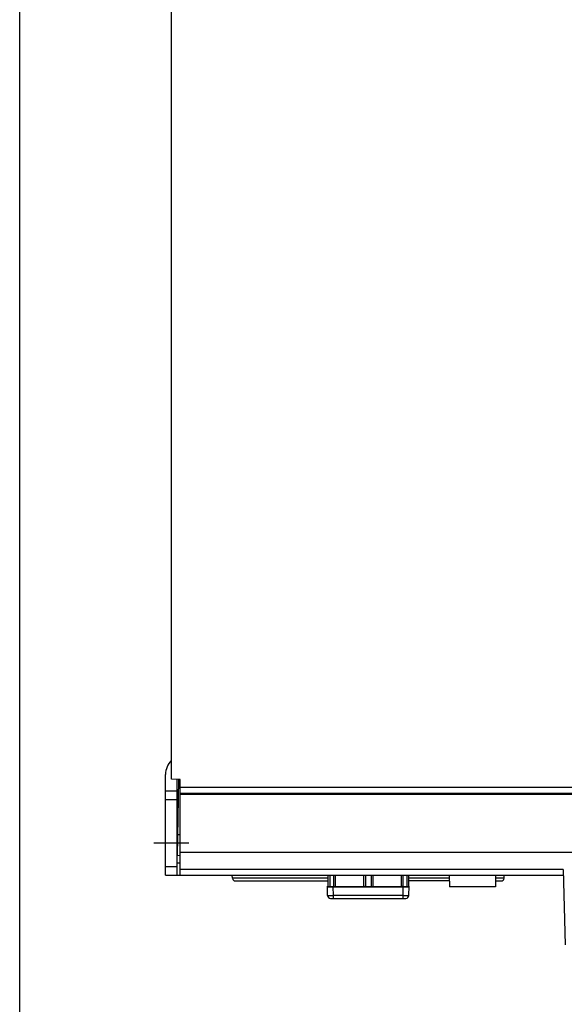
# Model space of a CAD drawing. Header units: millimetres. Extents: x 0 to 1200, y 0 to 1000.
# Tile 8 of 31: x 0 to 94, y 352 to 522. Entities that reach past the tile are written whole.
import ezdxf

# ---------------------------------------------------------------- set-up
doc = ezdxf.new("R2010")
doc.units = ezdxf.units.MM
doc.header["$LTSCALE"] = 66
doc.linetypes.add('CENTER', pattern=[0.6, 0.375, -0.075, 0.075, -0.075])
doc.layers.get('0').update_dxf_attribs({"linetype": 'CONTINUOUS'})
doc.layers.add('002_AXIS', color=7, linetype='CONTINUOUS')
doc.layers.add('00_COMPONENTS', color=7, linetype='CONTINUOUS')

msp = doc.modelspace()

# ---------------------------------------------------------------- linework, layer by layer
at = {"color": 7, "linetype": 'CONTINUOUS'}
msp.add_line((0, 0), (0, 1000), dxfattribs=at)
at = {"layer": '002_AXIS', "color": 7, "linetype": 'CENTER'}
msp.add_line((29.19, 380.21), (23.19, 380.21), dxfattribs=at)
at = {"layer": '00_COMPONENTS', "color": 7, "linetype": 'CONTINUOUS'}
for p, q in [((26.19, 391.29), (26.19, 612.14)), ((25.19, 374.71), (25.19, 392.09)), ((27.69, 391.21), (26.19, 391.29)), ((27.24, 378.07), (27.47, 391.23)), ((27.69, 374.71), (27.69, 391.21)), ((27.19, 389.21), (25.19, 389.21)), ((27.69, 388.71), (101.69, 388.71)), ((27.31, 381.71), (27.69, 381.71)), ((27.69, 378.08), (27.19, 378.07)), ((27.69, 376.78), (27.19, 376.77)), ((93.87, 375.71), (94.21, 362.71)), ((25.19, 374.71), (93.89, 374.71)), ((36.74, 374.17), (36.69, 374.71)), ((53.19, 374.71), (53.19, 372.79)), ((53.55, 374.71), (53.56, 372.71)), ((54.19, 374.71), (54.19, 372.71)), ((54.46, 374.71), (54.47, 372.75)), ((59.42, 372.75), (59.42, 374.71)), ((59.69, 374.71), (59.69, 372.71)), ((60.69, 374.71), (60.69, 372.71)), ((60.96, 374.71), (60.97, 372.75)), ((65.92, 372.75), (65.92, 374.71)), ((66.19, 374.71), (66.19, 372.71)), ((66.83, 374.71), (66.83, 372.71)), ((67.19, 372.79), (67.19, 374.71)), ((74.19, 374.71), (74.24, 372.71)), ((82.19, 374.71), (82.14, 372.71)), ((83.64, 374.17), (83.69, 374.71)), ((37.24, 373.71), (53.19, 373.71)), ((53.19, 372.79), (53.16, 372.79)), ((53.18, 371.21), (53.16, 372.79)), ((53.19, 372.79), (53.56, 372.71)), ((54.19, 372.71), (53.56, 372.71)), ((54.16, 372.68), (66.23, 372.68)), ((54.19, 372.71), (54.35, 372.75)), ((54.35, 372.75), (59.54, 372.75)), ((59.69, 372.71), (59.54, 372.75)), ((60.69, 372.71), (59.69, 372.71)), ((60.69, 372.71), (60.85, 372.75)), ((60.85, 372.75), (66.04, 372.75)), ((66.19, 372.71), (66.04, 372.75)), ((66.83, 372.71), (66.19, 372.71)), ((66.83, 372.71), (67.19, 372.79)), ((74.22, 373.71), (67.19, 373.71)), ((67.19, 372.79), (67.23, 372.79)), ((67.2, 371.21), (67.23, 372.79)), ((82.14, 372.71), (74.24, 372.71)), ((82.17, 373.71), (83.15, 373.71)), ((53.68, 370.71), (66.7, 370.71))]:
    msp.add_line(p, q, dxfattribs=at)
at = {"layer": '00_COMPONENTS', "color": 3, "linetype": 'CONTINUOUS'}
msp.add_line((27.19, 374.71), (27.19, 391.24), dxfattribs=at)
at = {"layer": '00_COMPONENTS', "color": 9, "linetype": 'CONTINUOUS'}
for p, q in [((101.69, 389.82), (27.69, 389.82)), ((27.19, 387.71), (25.19, 387.71)), ((101.69, 388.82), (27.69, 388.82)), ((27.69, 378.71), (102.19, 378.71)), ((25.19, 376.21), (27.19, 376.21)), ((93.87, 375.71), (27.69, 375.71)), ((53.19, 374.17), (36.74, 374.17)), ((74.21, 374.17), (67.19, 374.17)), ((83.64, 374.17), (82.18, 374.17)), ((54.18, 371.21), (54.16, 372.68)), ((66.2, 371.21), (66.23, 372.68)), ((66.2, 371.21), (54.18, 371.21)), ((54.18, 370.71), (54.18, 371.21)), ((66.2, 370.71), (66.2, 371.21))]:
    msp.add_line(p, q, dxfattribs=at)
at = {"layer": '00_COMPONENTS', "color": 7, "linetype": 'CONTINUOUS'}
for centre, radius, start, end in [((28.69, 392.09), 3.5, 135.6917, 180), ((37.24, 374.21), 0.5, 185, 270), ((83.15, 374.21), 0.5, 270, 355), ((53.68, 371.21), 0.5, 181, 270), ((66.7, 371.21), 0.5, 270, 359)]:
    msp.add_arc(centre, radius, start, end, dxfattribs=at)
for centre, start_param, end_param in [((54.16, 372.69), -3.141288, -1.570796), ((66.23, 372.69), -1.570796, -0.000305)]:
    msp.add_ellipse(centre, major_axis=(1, 0), ratio=0.01745, start_param=start_param, end_param=end_param, dxfattribs=at)
at = {"layer": '00_COMPONENTS', "color": 9, "linetype": 'CONTINUOUS'}
for points, knots in [([(53.18, 371.21), (53.18, 371.2), (53.19, 371.21), (53.2, 371.2), (53.23, 371.2), (53.26, 371.2), (53.3, 371.2), (53.38, 371.2), (53.49, 371.2), (53.64, 371.2), (53.81, 371.2), (53.99, 371.2), (54.12, 371.21), (54.18, 371.21)], [0, 0, 0, 0, 0.004913, 0.019344, 0.043182, 0.076258, 0.118226, 0.168659, 0.293038, 0.444506, 0.617332, 0.805104, 1, 1, 1, 1]), ([(66.2, 371.21), (66.27, 371.21), (66.39, 371.2), (66.58, 371.2), (66.75, 371.2), (66.9, 371.2), (67.01, 371.2), (67.08, 371.2), (67.12, 371.2), (67.15, 371.2), (67.18, 371.2), (67.19, 371.21), (67.2, 371.2), (67.2, 371.21)], [0, 0, 0, 0, 0.194896, 0.382668, 0.555494, 0.706962, 0.831341, 0.881774, 0.923742, 0.956818, 0.980656, 0.995087, 1, 1, 1, 1])]:
    msp.add_open_spline(points, degree=3, knots=knots, dxfattribs=at)

doc.saveas('drawing.dxf')
